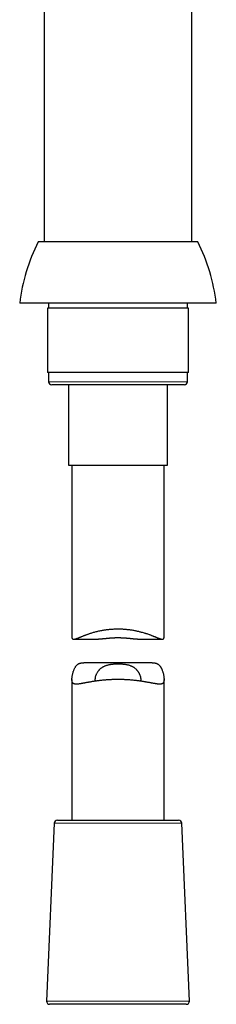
# Model space of a CAD drawing. Header units: millimetres. Extents: x 8 to 1004, y 12 to 903.
# Tile 44 of 57: x 550 to 582, y 549 to 710. Entities that reach past the tile are written whole.
import ezdxf

# ---------------------------------------------------------------- set-up
doc = ezdxf.new("R2010")
doc.units = ezdxf.units.MM

msp = doc.modelspace()

# ---------------------------------------------------------------- linework, layer by layer
at = {"color": 7, "linetype": 'Continuous', "lineweight": 30}
for p, q in [((553.57, 853.24), (553.57, 673.44)), ((577.57, 673.44), (577.57, 853.24)), ((578.56, 673.44), (552.57, 673.44)), ((581.57, 663.44), (549.57, 663.44)), ((554.27, 663.44), (554.27, 662.64)), ((576.87, 662.64), (576.87, 663.44)), ((554.09, 662.64), (554.09, 652.14)), ((565.57, 662.64), (554.09, 662.64)), ((577.04, 662.64), (565.57, 662.64)), ((577.04, 652.14), (577.04, 662.64)), ((565.57, 652.14), (554.09, 652.14)), ((554.27, 652.14), (554.27, 650.64)), ((577.04, 652.14), (565.57, 652.14)), ((576.87, 650.64), (576.87, 652.14)), ((565.57, 650.14), (554.77, 650.14)), ((557.52, 650.14), (557.52, 637.02)), ((576.37, 650.14), (565.57, 650.14)), ((573.62, 637.02), (573.62, 650.14)), ((557.52, 637.02), (565.57, 637.02)), ((558.07, 637.02), (558.07, 609.01)), ((565.57, 637.02), (573.62, 637.02)), ((573.07, 609.01), (573.07, 637.02)), ((558.34, 608.66), (562.4, 608.66)), ((568.73, 608.66), (572.79, 608.66)), ((571.15, 604.82), (559.98, 604.82)), ((558.07, 602.09), (558.07, 579.14)), ((573.07, 579.14), (573.07, 602.09)), ((555.2, 578.66), (553.94, 549.66)), ((555.7, 579.14), (565.57, 579.14)), ((565.57, 579.14), (575.44, 579.14)), ((577.19, 549.66), (575.94, 578.66)), ((576.69, 549.14), (554.44, 549.14))]:
    msp.add_line(p, q, dxfattribs=at)
at = {"color": 8, "linetype": 'Continuous', "lineweight": 0}
for p, q in [((554.27, 650.64), (565.57, 650.64)), ((565.57, 650.64), (576.87, 650.64)), ((565.57, 578.66), (555.2, 578.66)), ((575.94, 578.66), (565.57, 578.66)), ((553.94, 549.66), (565.57, 549.66)), ((565.57, 549.66), (577.19, 549.66))]:
    msp.add_line(p, q, dxfattribs=at)
at = {"color": 7, "linetype": 'Continuous', "lineweight": 30}
for centre, radius, start, end in [((579.72, 659.83), 30.37, 153.374, 173.1696), ((551.41, 659.83), 30.37, 6.8304, 26.626), ((554.77, 650.64), 0.5, 180, 270), ((576.37, 650.64), 0.5, 270, 0), ((555.7, 578.64), 0.5, 90, 177.5187), ((575.44, 578.64), 0.5, 2.4813, 90), ((554.44, 549.64), 0.5, 177.5187, 270), ((576.69, 549.64), 0.5, 270, 2.4813)]:
    msp.add_arc(centre, radius, start, end, dxfattribs=at)
for points, knots in [([(558.07, 609.01), (558.07, 609), (558.07, 608.97), (558.07, 608.91), (558.08, 608.85), (558.1, 608.8), (558.12, 608.75), (558.15, 608.72), (558.19, 608.69), (558.23, 608.67), (558.28, 608.66), (558.33, 608.65), (558.4, 608.66), (558.47, 608.67), (558.56, 608.69), (558.65, 608.71), (558.76, 608.75), (558.86, 608.78), (558.98, 608.83), (559.11, 608.88), (559.23, 608.93), (559.35, 608.98), (559.46, 609.02), (559.58, 609.07), (559.7, 609.12), (559.85, 609.18), (560.01, 609.24), (560.17, 609.31), (560.33, 609.37), (560.48, 609.43), (560.64, 609.48), (560.79, 609.53), (560.98, 609.6), (561.2, 609.67), (561.46, 609.75), (561.73, 609.83), (562.01, 609.9), (562.3, 609.97), (562.6, 610.04), (562.91, 610.1), (563.18, 610.15), (563.41, 610.18), (563.6, 610.21), (563.79, 610.24), (563.99, 610.26), (564.21, 610.28), (564.44, 610.3), (564.68, 610.32), (564.91, 610.33), (565.12, 610.34), (565.32, 610.34), (565.53, 610.35), (565.75, 610.34), (566.01, 610.34), (566.28, 610.33), (566.54, 610.31), (566.78, 610.29), (567.03, 610.27), (567.25, 610.25), (567.45, 610.22), (567.68, 610.19), (567.94, 610.15), (568.23, 610.1), (568.47, 610.05), (568.71, 610), (568.93, 609.95), (569.14, 609.89), (569.39, 609.83), (569.66, 609.75), (569.9, 609.68), (570.1, 609.62), (570.29, 609.55), (570.5, 609.48), (570.7, 609.41), (570.86, 609.35), (571.02, 609.28), (571.17, 609.23), (571.3, 609.17), (571.42, 609.12), (571.54, 609.08), (571.67, 609.02), (571.8, 608.97), (571.94, 608.91), (572.08, 608.86), (572.2, 608.81), (572.32, 608.77), (572.43, 608.73), (572.53, 608.7), (572.62, 608.68), (572.69, 608.66), (572.75, 608.66), (572.81, 608.65), (572.86, 608.66), (572.9, 608.67), (572.94, 608.69), (572.98, 608.71), (573.01, 608.75), (573.03, 608.79), (573.05, 608.83), (573.06, 608.89), (573.07, 608.95), (573.07, 608.99), (573.07, 609.01)], [0, 0, 0, 0, 0.003644, 0.012788, 0.021955, 0.030916, 0.039899, 0.048995, 0.058091, 0.067269, 0.076446, 0.085732, 0.095036, 0.105451, 0.115888, 0.126433, 0.136979, 0.147595, 0.158212, 0.168921, 0.179645, 0.188112, 0.196578, 0.205069, 0.21356, 0.223853, 0.234145, 0.244478, 0.254811, 0.263507, 0.272204, 0.280924, 0.289644, 0.303244, 0.316867, 0.330606, 0.344369, 0.358321, 0.372301, 0.386408, 0.400547, 0.408692, 0.416836, 0.425007, 0.433177, 0.443103, 0.45303, 0.463006, 0.472982, 0.481402, 0.489822, 0.498274, 0.506725, 0.518461, 0.530218, 0.540602, 0.550985, 0.561425, 0.571865, 0.579404, 0.586944, 0.602062, 0.613827, 0.625611, 0.636002, 0.646394, 0.656833, 0.667271, 0.682318, 0.697397, 0.705475, 0.713553, 0.729746, 0.739548, 0.74935, 0.759185, 0.769021, 0.77729, 0.785559, 0.793849, 0.80214, 0.813079, 0.824031, 0.835069, 0.846107, 0.857214, 0.868321, 0.879533, 0.890769, 0.899134, 0.90751, 0.915957, 0.924404, 0.932909, 0.941413, 0.950002, 0.958608, 0.966979, 0.975366, 0.983847, 0.992328, 1, 1, 1, 1]), ([(568.73, 608.66), (568.71, 608.66), (568.67, 608.66), (568.6, 608.66), (568.51, 608.66), (568.42, 608.67), (568.33, 608.68), (568.24, 608.68), (568.14, 608.69), (568.03, 608.7), (567.92, 608.72), (567.8, 608.73), (567.68, 608.74), (567.55, 608.75), (567.42, 608.77), (567.28, 608.78), (567.15, 608.79), (567, 608.8), (566.86, 608.82), (566.71, 608.83), (566.56, 608.84), (566.41, 608.84), (566.25, 608.85), (566.09, 608.86), (565.94, 608.86), (565.77, 608.86), (565.62, 608.86), (565.46, 608.86), (565.31, 608.86), (565.15, 608.86), (565, 608.86), (564.85, 608.85), (564.69, 608.84), (564.54, 608.83), (564.39, 608.82), (564.25, 608.81), (564.1, 608.8), (563.96, 608.79), (563.83, 608.78), (563.69, 608.76), (563.56, 608.75), (563.43, 608.74), (563.3, 608.72), (563.18, 608.71), (563.06, 608.7), (562.95, 608.69), (562.83, 608.68), (562.73, 608.67), (562.63, 608.66), (562.53, 608.66), (562.46, 608.66), (562.42, 608.66), (562.4, 608.66)], [0, 0, 0, 0, 0.013126, 0.031416, 0.049735, 0.06826, 0.086786, 0.105422, 0.124057, 0.142899, 0.161769, 0.181839, 0.201941, 0.222295, 0.242648, 0.263138, 0.283628, 0.30438, 0.325169, 0.345857, 0.366581, 0.387594, 0.408607, 0.429778, 0.450948, 0.472423, 0.49394, 0.514169, 0.534433, 0.554972, 0.575511, 0.596198, 0.616886, 0.637856, 0.658865, 0.679054, 0.699277, 0.71976, 0.740242, 0.760864, 0.781486, 0.802375, 0.823301, 0.843965, 0.864664, 0.885649, 0.906633, 0.927774, 0.948916, 0.970363, 0.991856, 1, 1, 1, 1]), ([(571.15, 604.82), (571.16, 604.82), (571.23, 604.82), (571.33, 604.82), (571.45, 604.81), (571.55, 604.79), (571.65, 604.77), (571.75, 604.75), (571.84, 604.71), (571.93, 604.67), (572.02, 604.63), (572.1, 604.58), (572.18, 604.52), (572.25, 604.45), (572.32, 604.38), (572.38, 604.31), (572.44, 604.23), (572.5, 604.15), (572.55, 604.06), (572.62, 603.95), (572.68, 603.81), (572.75, 603.65), (572.82, 603.46), (572.89, 603.25), (572.95, 603.02), (573, 602.79), (573.03, 602.57), (573.05, 602.39), (573.06, 602.23), (573.07, 602.11), (573.07, 602.01), (573.06, 601.93), (573.05, 601.86), (573.04, 601.78), (573.02, 601.7), (572.98, 601.62), (572.94, 601.55), (572.9, 601.49), (572.85, 601.45), (572.81, 601.42), (572.76, 601.4), (572.7, 601.37), (572.63, 601.35), (572.54, 601.34), (572.44, 601.33), (572.34, 601.33), (572.24, 601.33), (572.14, 601.34), (572.03, 601.35), (571.91, 601.37), (571.77, 601.39), (571.61, 601.41), (571.47, 601.44), (571.33, 601.46), (571.19, 601.49), (571.03, 601.52), (570.87, 601.55), (570.7, 601.58), (570.52, 601.61), (570.35, 601.64), (570.19, 601.67), (570.02, 601.7), (569.84, 601.73), (569.63, 601.77), (569.42, 601.8), (569.21, 601.83), (569, 601.86), (568.79, 601.89), (568.57, 601.91), (568.33, 601.94), (568.06, 601.97), (567.78, 601.99), (567.52, 602.02), (567.28, 602.03), (567.04, 602.05), (566.81, 602.06), (566.57, 602.07), (566.35, 602.08), (566.12, 602.08), (565.86, 602.09), (565.57, 602.09), (565.29, 602.09), (565.03, 602.08), (564.79, 602.08), (564.56, 602.07), (564.33, 602.06), (564.1, 602.05), (563.88, 602.03), (563.66, 602.02), (563.42, 602), (563.16, 601.98), (562.9, 601.95), (562.66, 601.92), (562.45, 601.9), (562.24, 601.87), (562.04, 601.85), (561.84, 601.82), (561.64, 601.79), (561.45, 601.76), (561.24, 601.72), (561.01, 601.68), (560.79, 601.65), (560.6, 601.61), (560.42, 601.58), (560.26, 601.55), (560.09, 601.52), (559.94, 601.49), (559.78, 601.46), (559.63, 601.43), (559.48, 601.4), (559.31, 601.38), (559.14, 601.35), (558.98, 601.34), (558.83, 601.33), (558.71, 601.33), (558.62, 601.34), (558.55, 601.34), (558.49, 601.36), (558.43, 601.38), (558.36, 601.4), (558.29, 601.44), (558.23, 601.49), (558.19, 601.55), (558.16, 601.6), (558.13, 601.66), (558.11, 601.71), (558.09, 601.79), (558.08, 601.88), (558.07, 601.99), (558.07, 602.11), (558.07, 602.25), (558.08, 602.38), (558.1, 602.54), (558.13, 602.71), (558.16, 602.92), (558.22, 603.14), (558.28, 603.36), (558.35, 603.57), (558.42, 603.75), (558.5, 603.91), (558.58, 604.05), (558.67, 604.19), (558.76, 604.32), (558.87, 604.43), (558.97, 604.53), (559.08, 604.61), (559.19, 604.67), (559.28, 604.71), (559.36, 604.74), (559.44, 604.76), (559.54, 604.79), (559.67, 604.81), (559.82, 604.82), (559.93, 604.82), (559.98, 604.82)], [0, 0, 0, 0, 0.000799, 0.0080879, 0.0126807, 0.0172797, 0.0218726, 0.0264729, 0.0312055, 0.035938, 0.04071, 0.0454821, 0.0500635, 0.054645, 0.0592571, 0.0638693, 0.068462, 0.0730596, 0.0779216, 0.0827877, 0.0900608, 0.0973427, 0.1064932, 0.1156533, 0.1267234, 0.1378065, 0.1471199, 0.1564474, 0.1639496, 0.1714671, 0.176371, 0.1812748, 0.1862053, 0.1911357, 0.1981392, 0.2051628, 0.212247, 0.2193512, 0.2242511, 0.2291511, 0.2340749, 0.2389987, 0.2459801, 0.2529617, 0.2599991, 0.2670366, 0.2729083, 0.2787801, 0.2846775, 0.290575, 0.2985211, 0.3064807, 0.312511, 0.3185413, 0.3245931, 0.3306449, 0.3372889, 0.3439329, 0.350604, 0.357275, 0.3626355, 0.3679994, 0.3747911, 0.3815827, 0.3884032, 0.3952238, 0.4017468, 0.4082697, 0.4148191, 0.4213685, 0.4301978, 0.439044, 0.4457545, 0.4524651, 0.459206, 0.4659469, 0.4722614, 0.4785759, 0.4849161, 0.4912564, 0.4998029, 0.5083655, 0.5148595, 0.5213535, 0.5278755, 0.5343976, 0.5405691, 0.5467405, 0.5529356, 0.5591308, 0.5674746, 0.5758327, 0.5821653, 0.5884979, 0.5948549, 0.601212, 0.6075147, 0.6138174, 0.6201435, 0.6264695, 0.6349865, 0.6435176, 0.6499793, 0.656441, 0.6629276, 0.669414, 0.6759357, 0.6824572, 0.6890058, 0.6955544, 0.7043899, 0.713244, 0.722196, 0.7311703, 0.7402286, 0.7451759, 0.7501232, 0.7550903, 0.7600574, 0.767099, 0.7741405, 0.7812537, 0.7883666, 0.7933198, 0.7982729, 0.8032543, 0.8082357, 0.8153141, 0.8224129, 0.8295718, 0.8367495, 0.8437101, 0.8506805, 0.8594466, 0.868223, 0.878831, 0.8894503, 0.898366, 0.9072912, 0.914457, 0.9216319, 0.9295019, 0.9373934, 0.9440608, 0.9507493, 0.9575133, 0.9643071, 0.9682386, 0.9721702, 0.9761227, 0.9800752, 0.9867996, 0.9935446, 1, 1, 1, 1]), ([(565.57, 604.6), (565.51, 604.6), (565.39, 604.6), (565.21, 604.59), (565.03, 604.59), (564.85, 604.57), (564.64, 604.56), (564.46, 604.53), (564.3, 604.51), (564.15, 604.48), (563.98, 604.45), (563.79, 604.4), (563.6, 604.34), (563.44, 604.28), (563.29, 604.22), (563.16, 604.15), (563.03, 604.08), (562.91, 604), (562.79, 603.91), (562.68, 603.82), (562.57, 603.73), (562.48, 603.63), (562.41, 603.54), (562.32, 603.43), (562.22, 603.29), (562.12, 603.12), (562.04, 602.96), (561.98, 602.82), (561.92, 602.68), (561.88, 602.55), (561.86, 602.43), (561.84, 602.34), (561.83, 602.25), (561.82, 602.16), (561.82, 602.09), (561.82, 602.01), (561.83, 601.94), (561.84, 601.87), (561.86, 601.83), (561.86, 601.82)], [0, 0, 0, 0, 0.0247284, 0.0494568, 0.0744442, 0.0994315, 0.1299341, 0.1605618, 0.1802581, 0.1999894, 0.2299725, 0.2600836, 0.2906874, 0.321429, 0.3468893, 0.3724252, 0.3983694, 0.424386, 0.4506495, 0.4769772, 0.504349, 0.5317802, 0.552631, 0.573482, 0.6153388, 0.6577724, 0.7003347, 0.7289234, 0.7575494, 0.800942, 0.8227195, 0.8444966, 0.8690487, 0.8936414, 0.9134193, 0.9332251, 0.959355, 0.9855577, 1, 1, 1, 1]), ([(569.27, 601.82), (569.28, 601.82), (569.29, 601.85), (569.3, 601.9), (569.31, 601.98), (569.32, 602.07), (569.32, 602.17), (569.31, 602.27), (569.29, 602.37), (569.27, 602.47), (569.24, 602.59), (569.2, 602.72), (569.14, 602.86), (569.09, 602.98), (569.02, 603.11), (568.95, 603.23), (568.87, 603.35), (568.79, 603.47), (568.7, 603.57), (568.61, 603.68), (568.5, 603.78), (568.39, 603.88), (568.28, 603.96), (568.18, 604.03), (568.07, 604.1), (567.94, 604.17), (567.81, 604.23), (567.67, 604.29), (567.51, 604.35), (567.35, 604.4), (567.21, 604.43), (567.06, 604.47), (566.89, 604.5), (566.69, 604.53), (566.49, 604.56), (566.29, 604.57), (566.1, 604.59), (565.92, 604.59), (565.75, 604.6), (565.63, 604.6), (565.57, 604.6)], [0, 0, 0, 0, 0.002152, 0.02838, 0.054685, 0.081255, 0.107895, 0.136351, 0.164871, 0.186549, 0.208227, 0.251736, 0.281039, 0.310528, 0.340057, 0.369891, 0.399725, 0.429559, 0.454973, 0.480426, 0.511345, 0.542351, 0.563164, 0.584009, 0.609864, 0.63579, 0.658831, 0.681928, 0.71198, 0.742162, 0.76156, 0.780993, 0.810512, 0.840152, 0.870245, 0.900459, 0.925214, 0.949969, 0.974984, 1, 1, 1, 1])]:
    msp.add_open_spline(points, degree=3, knots=knots, dxfattribs=at)

doc.saveas('drawing.dxf')
